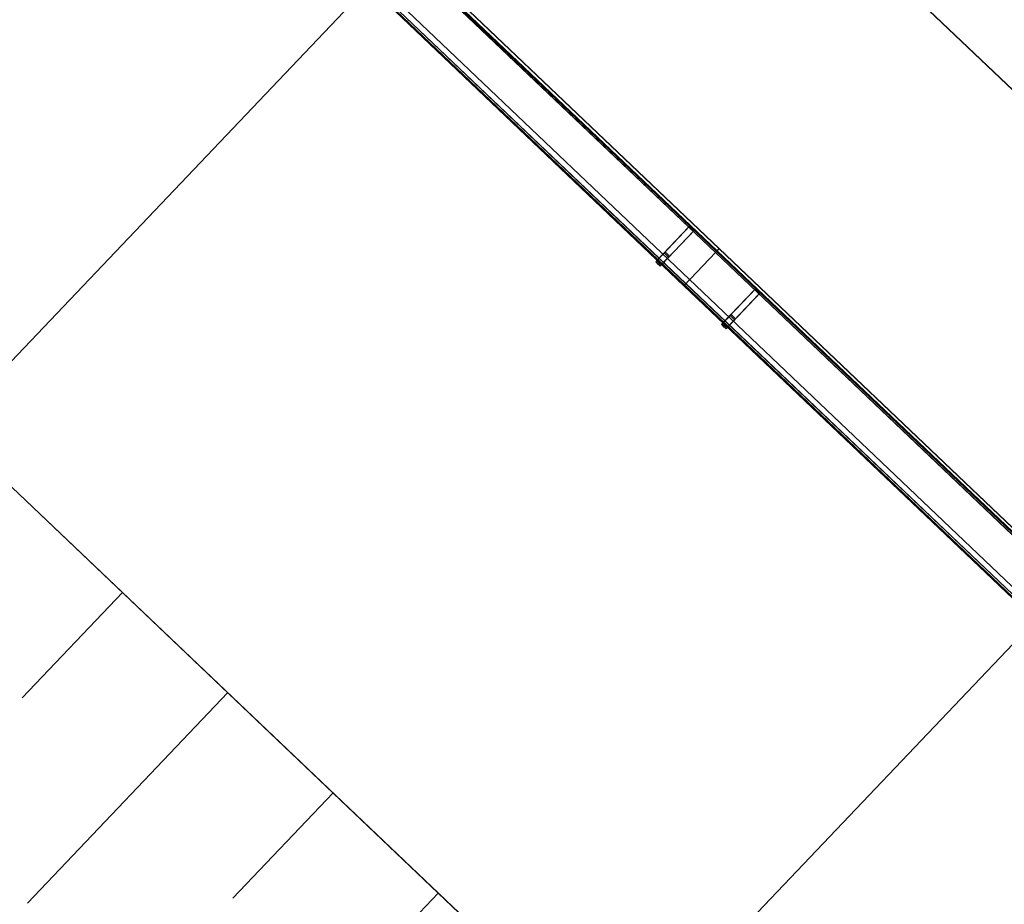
# Model space of a CAD drawing. Header units: metres. Extents: x 32343132.4 to 32343183.8, y 5699224 to 5699274.6.
# Tile 35 of 64: x 32343166.1 to 32343170.2, y 5699236.4 to 5699240. Entities that reach past the tile are written whole.
import ezdxf

# ---------------------------------------------------------------- set-up
doc = ezdxf.new("R2010")
doc.units = ezdxf.units.M
doc.layers.add('0-1', color=7, linetype='Continuous', lineweight=5)
doc.layers.add('G-ANNO-SYMB-1', color=7, linetype='Continuous', lineweight=9)
for name, color, linetype, lineweight, true_color in [('A-DETL-1', 254, 'Continuous', 18, 0xbebebe), ('A-GENM-1', 7, 'Continuous', 5, 0xcccccc), ('A-MASS-1', 7, 'Continuous', 5, 0xcccccc)]:
    doc.layers.add(name, color=color, linetype=linetype, lineweight=lineweight, true_color=true_color)

# ---------------------------------------------------------------- blocks, each defined once
blk = doc.blocks.new('Aushub - Aushub-3443405-TGA_190_LP5_GR_EG-TGA-01_G_')
at = {"layer": 'A-MASS-1'}
for p, q in [((88.3728, -11.9756), (88.7864, -11.5409)), ((88.3939, -12.8239), (89.2211, -11.9545)), ((89.2422, -12.8028), (89.6558, -12.3681)), ((89.2633, -13.651), (90.0905, -12.7816))]:
    blk.add_line(p, q, dxfattribs=at)
blk = doc.blocks.new('construction-roof-accessories--rheinzink-rzk010046 - construction-roof-accessories--rheinzink-rzk010046-3213829-TGA_190_LP5_GR_EG-TGA-01_G_')
at = {"layer": 'A-GENM-1'}
for p, q in [((1.493, 0.1143), (-1.507, 0.1143)), ((-1.507, 0.1143), (-1.507, -0.0751)), ((1.493, 0.1133), (-1.507, 0.1133)), ((-1.507, -0.0741), (-1.507, 0.1133)), ((-1.507, 0.111), (-1.507, 0.1077)), ((-1.507, 0.111), (1.493, 0.111)), ((-1.507, 0.1085), (-1.507, 0.1101)), ((-1.507, 0.1101), (1.493, 0.1101)), ((-1.507, 0.1085), (-1.507, 0.1027)), ((-1.507, 0.1019), (-1.507, 0.1077)), ((-1.507, 0.1027), (-1.507, 0.1019)), ((-1.507, 0.1027), (1.493, 0.1027)), ((-1.507, 0.1019), (1.493, 0.1019)), ((1.493, -0.0751), (1.493, 0.1143)), ((1.493, 0.1133), (1.493, -0.0741)), ((1.493, 0.1077), (1.493, 0.111)), ((1.493, 0.1101), (1.493, 0.1085)), ((1.493, 0.1027), (1.493, 0.1085)), ((1.493, 0.1077), (1.493, 0.1019)), ((1.493, 0.1019), (1.493, 0.1027)), ((-1.507, -0.0741), (1.493, -0.0741)), ((-1.507, -0.0742), (-1.507, -0.0741)), ((-1.507, -0.0741), (1.493, -0.0741)), ((-1.507, -0.0741), (1.493, -0.0741)), ((-1.507, -0.0742), (-1.507, -0.0969)), ((-1.507, -0.0751), (1.493, -0.0751)), ((-1.507, -0.096), (-1.507, -0.0751)), ((1.493, -0.0751), (-1.507, -0.0751)), ((-1.507, -0.0751), (1.493, -0.0751)), ((1.493, -0.0809), (-1.507, -0.0809)), ((-1.507, -0.0809), (-1.507, -0.0826)), ((-1.507, -0.084), (-1.507, -0.081)), ((-1.507, -0.081), (1.493, -0.081)), ((1.493, -0.0741), (1.493, -0.0742)), ((1.493, -0.0969), (1.493, -0.0742)), ((1.493, -0.0751), (1.493, -0.096)), ((1.493, -0.0826), (1.493, -0.0809)), ((1.493, -0.081), (1.493, -0.084)), ((1.493, -0.0818), (-1.507, -0.0818)), ((-1.507, -0.0829), (-1.507, -0.0818)), ((-1.507, -0.0819), (-1.507, -0.0848)), ((-1.507, -0.0819), (1.493, -0.0819)), ((-1.507, -0.0848), (-1.507, -0.084)), ((-1.507, -0.084), (1.493, -0.084)), ((-1.507, -0.0848), (1.493, -0.0848)), ((-1.507, -0.096), (1.493, -0.096)), ((-1.507, -0.0969), (1.493, -0.0969)), ((1.493, -0.0818), (1.493, -0.0829)), ((1.493, -0.0848), (1.493, -0.0819)), ((1.493, -0.084), (1.493, -0.0848))]:
    blk.add_line(p, q, dxfattribs=at)
blk = doc.blocks.new('construction-roof-accessories--rheinzink-rzk010047 - construction-roof-accessories--rheinzink-rzk010047-3217442-TGA_190_LP5_GR_EG-TGA-01_G_')
at = {"layer": 'A-GENM-1'}
for p, q in [((-0.0129, 0.0759), (-0.0129, 0.0826)), ((-0.0129, 0.0826), (-0.0129, -0.1245)), ((-0.0129, 0.0826), (0.0129, 0.0826)), ((-0.0129, 0.0826), (0.0129, 0.0826)), ((-0.0125, 0.0822), (-0.0125, 0.0322)), ((-0.0125, 0.0322), (-0.0125, 0.0822)), ((-0.0125, 0.0822), (-0.0125, 0.0763)), ((-0.0125, 0.0263), (-0.0125, 0.0822)), ((0.0125, 0.0822), (-0.0125, 0.0822)), ((-0.0125, 0.0822), (0.0125, 0.0822)), ((-0.0125, 0.0822), (0.0125, 0.0822)), ((-0.0125, 0.0822), (0.0125, 0.0822)), ((0, 0.0826), (-0.0045, 0.0826)), ((-0.0033, 0.0826), (-0.0033, 0.0746)), ((-0.0033, 0.0826), (0, 0.0826)), ((0, 0.0826), (0.0033, 0.0826)), ((0.0045, 0.0826), (0, 0.0826)), ((0.0033, 0.0746), (0.0033, 0.0826)), ((0.0125, 0.0822), (0.0125, 0.0263)), ((0.0125, 0.0763), (0.0125, 0.0822)), ((0.0125, 0.0822), (0.0125, 0.0322)), ((0.0125, 0.0322), (0.0125, 0.0822)), ((0.0129, -0.1245), (0.0129, 0.0826)), ((0.0129, 0.0826), (0.0129, 0.0759)), ((0.0129, 0.0759), (-0.0129, 0.0759)), ((-0.0129, -0.1161), (-0.0129, 0.0759)), ((0.0129, 0.0759), (-0.0129, 0.0759)), ((-0.0125, 0.0763), (-0.0125, 0.0263)), ((0.0125, 0.0763), (-0.0125, 0.0763)), ((-0.0125, 0.0763), (0.0125, 0.0763)), ((-0.0105, 0.0749), (-0.0105, 0.0759)), ((-0.0105, 0.0759), (-0.0105, 0.0757)), ((-0.0105, 0.0759), (0.0105, 0.0759)), ((-0.0105, 0.0759), (0.0105, 0.0759)), ((0.0105, 0.0759), (-0.0105, 0.0759)), ((0.0105, 0.0759), (-0.0105, 0.0759)), ((-0.0105, 0.0749), (-0.0105, 0.0759)), ((-0.0105, 0.0759), (-0.0105, 0.0749)), ((-0.0105, 0.0757), (-0.0105, 0.0754)), ((-0.0105, 0.0757), (0.0105, 0.0757)), ((-0.0105, 0.0754), (-0.0105, 0.0744)), ((-0.0105, 0.0754), (0.0105, 0.0754)), ((-0.0105, 0.0754), (0.0105, 0.0754)), ((-0.0105, 0.0752), (-0.0105, 0.0754)), ((-0.0105, 0.0754), (-0.0105, 0.0744)), ((-0.0105, 0.0742), (-0.0105, 0.0752)), ((-0.0105, 0.0744), (-0.0105, 0.0749)), ((-0.0105, 0.0749), (0.0105, 0.0749)), ((-0.0105, 0.0749), (0.0105, 0.0749)), ((-0.0105, 0.0749), (0.0105, 0.0749)), ((-0.0105, 0.0749), (0.0105, 0.0749)), ((0.0105, 0.0744), (-0.0105, 0.0744)), ((-0.0105, 0.0744), (-0.0105, 0.0742)), ((0.0105, 0.0744), (-0.0105, 0.0744)), ((0, 0.0746), (-0.0045, 0.0746)), ((0, 0.0746), (-0.0033, 0.0746)), ((0.0033, 0.0746), (0, 0.0746)), ((0.0045, 0.0746), (0, 0.0746)), ((0.0105, 0.0757), (0.0105, 0.0759)), ((0.0105, 0.0759), (0.0105, 0.0749)), ((0.0105, 0.0759), (0.0105, 0.0749)), ((0.0105, 0.0759), (0.0105, 0.0749)), ((0.0105, 0.0754), (0.0105, 0.0757)), ((0.0105, 0.0744), (0.0105, 0.0754)), ((0.0105, 0.0754), (0.0105, 0.0752)), ((0.0105, 0.0744), (0.0105, 0.0754)), ((0.0105, 0.0742), (0.0105, 0.0752)), ((0.0105, 0.0749), (0.0105, 0.0744)), ((0.0105, 0.0742), (0.0105, 0.0744)), ((0.0125, 0.0263), (0.0125, 0.0763)), ((0.0129, 0.0759), (0.0129, -0.1161)), ((-0.0125, 0.0322), (0.0125, 0.0322)), ((-0.0125, 0.0322), (0.0125, 0.0322)), ((-0.0125, 0.0263), (0.0125, 0.0263)), ((-0.0125, 0.0263), (0.0125, 0.0263)), ((-0.0129, -0.1245), (-0.0129, -0.1161)), ((-0.0129, -0.1161), (0.0129, -0.1161)), ((0.0129, -0.1161), (0.0129, -0.1245)), ((-0.0129, -0.1245), (0.0129, -0.1245))]:
    blk.add_line(p, q, dxfattribs=at)
at = {"layer": 'A-GENM-1', "flags": 128}
for points in [[(-0.0045, 0.0826), (-0.0043, 0.0828), (-0.0041, 0.083), (-0.0039, 0.0831), (-0.0037, 0.0833), (-0.0035, 0.0834), (-0.0032, 0.0836), (-0.003, 0.0837), (-0.0028, 0.0838), (-0.0025, 0.0839), (-0.0023, 0.084), (-0.002, 0.0841), (-0.0018, 0.0842), (-0.0015, 0.0843), (-0.0012, 0.0843), (-0.001, 0.0844), (-0.0007, 0.0844), (-0.0005, 0.0845), (-0.0002, 0.0845), (0, 0.0845)], [(0, 0.0845), (0.0003, 0.0845), (0.0005, 0.0845), (0.0008, 0.0844), (0.0011, 0.0844), (0.0013, 0.0843), (0.0016, 0.0843), (0.0018, 0.0842), (0.0021, 0.0841), (0.0023, 0.084), (0.0026, 0.0839), (0.0028, 0.0838), (0.0031, 0.0837), (0.0033, 0.0835), (0.0035, 0.0834), (0.0038, 0.0833), (0.004, 0.0831), (0.0042, 0.0829), (0.0044, 0.0827), (0.0045, 0.0826)], [(-0.004, 0.074), (-0.004, 0.074), (-0.004, 0.074), (-0.0041, 0.074), (-0.0041, 0.074), (-0.0041, 0.074), (-0.0041, 0.074), (-0.0041, 0.074), (-0.0042, 0.074), (-0.0042, 0.074), (-0.0042, 0.074), (-0.0042, 0.074), (-0.0042, 0.074), (-0.0043, 0.074), (-0.0043, 0.074), (-0.0043, 0.074), (-0.0043, 0.0741), (-0.0043, 0.0741), (-0.0043, 0.0741), (-0.0044, 0.0741), (-0.0044, 0.0741), (-0.0044, 0.0741), (-0.0044, 0.0741), (-0.0044, 0.0742), (-0.0044, 0.0742), (-0.0044, 0.0742), (-0.0044, 0.0742), (-0.0045, 0.0742), (-0.0045, 0.0743), (-0.0045, 0.0743), (-0.0045, 0.0743), (-0.0045, 0.0743), (-0.0045, 0.0743), (-0.0045, 0.0744), (-0.0045, 0.0744), (-0.0045, 0.0744), (-0.0045, 0.0744), (-0.0045, 0.0744), (-0.0045, 0.0745), (-0.0045, 0.0745), (-0.0045, 0.0745), (-0.0045, 0.0745), (-0.0045, 0.0745), (-0.0045, 0.0746), (-0.0045, 0.0746)], [(0, 0.074), (-0.0002, 0.074), (-0.0003, 0.074), (-0.0005, 0.074), (-0.0006, 0.074), (-0.0008, 0.074), (-0.0009, 0.074), (-0.0011, 0.074), (-0.0013, 0.074), (-0.0014, 0.074), (-0.0016, 0.074), (-0.0017, 0.074), (-0.0018, 0.074), (-0.002, 0.074), (-0.0021, 0.074), (-0.0023, 0.074), (-0.0024, 0.074), (-0.0025, 0.074), (-0.0026, 0.074), (-0.0027, 0.074), (-0.0029, 0.074), (-0.003, 0.074), (-0.0031, 0.074), (-0.0032, 0.074), (-0.0033, 0.074), (-0.0034, 0.074), (-0.0034, 0.074), (-0.0035, 0.074), (-0.0036, 0.074), (-0.0037, 0.074), (-0.0037, 0.074), (-0.0038, 0.074), (-0.0038, 0.074), (-0.0039, 0.074), (-0.0039, 0.074), (-0.0039, 0.074), (-0.004, 0.074), (-0.004, 0.074), (-0.004, 0.074), (-0.004, 0.074)], [(-0.004, 0.074), (-0.004, 0.074), (-0.004, 0.074), (-0.004, 0.074), (-0.0039, 0.074), (-0.0039, 0.074), (-0.0039, 0.074), (-0.0038, 0.074), (-0.0038, 0.074), (-0.0037, 0.074), (-0.0037, 0.074), (-0.0036, 0.074), (-0.0035, 0.074), (-0.0035, 0.074), (-0.0034, 0.074), (-0.0033, 0.074), (-0.0032, 0.074), (-0.0031, 0.074), (-0.003, 0.074), (-0.0029, 0.074), (-0.0028, 0.074), (-0.0027, 0.074), (-0.0025, 0.074), (-0.0024, 0.074), (-0.0023, 0.074), (-0.0022, 0.074), (-0.002, 0.074), (-0.0019, 0.074), (-0.0017, 0.074), (-0.0016, 0.074), (-0.0014, 0.074), (-0.0013, 0.074), (-0.0011, 0.074), (-0.001, 0.074), (-0.0008, 0.074), (-0.0007, 0.074), (-0.0005, 0.074), (-0.0004, 0.074), (-0.0002, 0.074), (0, 0.074), (0, 0.074)], [(0, 0.074), (0.0002, 0.074), (0.0003, 0.074), (0.0005, 0.074), (0.0006, 0.074), (0.0008, 0.074), (0.0009, 0.074), (0.0011, 0.074), (0.0013, 0.074), (0.0014, 0.074), (0.0016, 0.074), (0.0017, 0.074), (0.0018, 0.074), (0.002, 0.074), (0.0021, 0.074), (0.0023, 0.074), (0.0024, 0.074), (0.0025, 0.074), (0.0026, 0.074), (0.0027, 0.074), (0.0029, 0.074), (0.003, 0.074), (0.0031, 0.074), (0.0032, 0.074), (0.0033, 0.074), (0.0034, 0.074), (0.0034, 0.074), (0.0035, 0.074), (0.0036, 0.074), (0.0037, 0.074), (0.0037, 0.074), (0.0038, 0.074), (0.0038, 0.074), (0.0039, 0.074), (0.0039, 0.074), (0.0039, 0.074), (0.004, 0.074), (0.004, 0.074), (0.004, 0.074), (0.004, 0.074)], [(0.004, 0.074), (0.004, 0.074), (0.004, 0.074), (0.004, 0.074), (0.0039, 0.074), (0.0039, 0.074), (0.0039, 0.074), (0.0038, 0.074), (0.0038, 0.074), (0.0037, 0.074), (0.0037, 0.074), (0.0036, 0.074), (0.0035, 0.074), (0.0035, 0.074), (0.0034, 0.074), (0.0033, 0.074), (0.0032, 0.074), (0.0031, 0.074), (0.003, 0.074), (0.0029, 0.074), (0.0028, 0.074), (0.0027, 0.074), (0.0025, 0.074), (0.0024, 0.074), (0.0023, 0.074), (0.0022, 0.074), (0.002, 0.074), (0.0019, 0.074), (0.0017, 0.074), (0.0016, 0.074), (0.0014, 0.074), (0.0013, 0.074), (0.0011, 0.074), (0.001, 0.074), (0.0008, 0.074), (0.0007, 0.074), (0.0005, 0.074), (0.0004, 0.074), (0.0002, 0.074), (0, 0.074), (0, 0.074)], [(0.0045, 0.0746), (0.0045, 0.0746), (0.0045, 0.0745), (0.0045, 0.0745), (0.0045, 0.0745), (0.0045, 0.0745), (0.0045, 0.0745), (0.0045, 0.0744), (0.0045, 0.0744), (0.0045, 0.0744), (0.0045, 0.0744), (0.0045, 0.0743), (0.0045, 0.0743), (0.0045, 0.0743), (0.0045, 0.0743), (0.0045, 0.0743), (0.0045, 0.0742), (0.0045, 0.0742), (0.0044, 0.0742), (0.0044, 0.0742), (0.0044, 0.0742), (0.0044, 0.0742), (0.0044, 0.0741), (0.0044, 0.0741), (0.0044, 0.0741), (0.0044, 0.0741), (0.0043, 0.0741), (0.0043, 0.0741), (0.0043, 0.0741), (0.0043, 0.074), (0.0043, 0.074), (0.0042, 0.074), (0.0042, 0.074), (0.0042, 0.074), (0.0042, 0.074), (0.0042, 0.074), (0.0042, 0.074), (0.0041, 0.074), (0.0041, 0.074), (0.0041, 0.074), (0.0041, 0.074), (0.004, 0.074), (0.004, 0.074), (0.004, 0.074), (0.004, 0.074)]]:
    blk.add_lwpolyline(points, dxfattribs=at)
at = {"layer": 'A-GENM-1'}
for centre in [(0, 0.0786), (0, 0.0776)]:
    blk.add_ellipse(centre, major_axis=(-0.0271, 0), ratio=0.13736, start_param=1.173287, end_param=1.968306, dxfattribs=at)
blk = doc.blocks.new('ARC_190_LPX_FM_Stellplätze_rvt-1-TGA_190_LP5_GR_EG-TGA-01_G_')
at = {"layer": 'A-MASS-1'}
for p, q in [((32343176.2906, 5699233.9514), (32343141.8045, 5699266.7609)), ((32343176.2906, 5699233.9518), (32343141.8048, 5699266.7609)), ((32343139.0227, 5699263.837), (32343173.5089, 5699231.0275)), ((32343139.0227, 5699263.8366), (32343173.5085, 5699231.0275))]:
    blk.add_line(p, q, dxfattribs=at)
at = {"layer": 'A-GENM-1'}
for name, p, rotation in [('construction-roof-accessories--rheinzink-rzk010046 - construction-roof-accessories--rheinzink-rzk010046-3213829-TGA_190_LP5_GR_EG-TGA-01_G_', (32343167.8585, 5699240.0323), 136.4272566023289), ('construction-roof-accessories--rheinzink-rzk010047 - construction-roof-accessories--rheinzink-rzk010047-3217442-TGA_190_LP5_GR_EG-TGA-01_G_', (32343168.8215, 5699239.0605), 136.4272566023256), ('construction-roof-accessories--rheinzink-rzk010046 - construction-roof-accessories--rheinzink-rzk010046-3213829-TGA_190_LP5_GR_EG-TGA-01_G_', (32343170.032, 5699237.9645), 136.4272566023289), ('construction-roof-accessories--rheinzink-rzk010047 - construction-roof-accessories--rheinzink-rzk010047-3217442-TGA_190_LP5_GR_EG-TGA-01_G_', (32343169.0932, 5699238.802), 136.4272566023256)]:
    blk.add_blockref(name, p, dxfattribs=dict(at, rotation=rotation))
at = {"layer": 'A-MASS-1'}
blk.add_blockref('Aushub - Aushub-3443405-TGA_190_LP5_GR_EG-TGA-01_G_', (32343077.7673, 5699249.1855), dxfattribs=at)

msp = doc.modelspace()

# ---------------------------------------------------------------- linework, layer by layer
at = {"layer": 'A-DETL-1'}
msp.add_line((32343175.4117, 5699232.7373), (32343140.6357, 5699265.8225), dxfattribs=at)
at = {"layer": 'G-ANNO-SYMB-1'}
for p, q in [((32343176.4831, 5699249.5179), (32343158.5378, 5699230.6555)), ((32343179.2362, 5699246.8987), (32343161.2909, 5699228.0362))]:
    msp.add_line(p, q, dxfattribs=at)

# ---------------------------------------------------------------- block references
at = {"layer": '0-1'}
msp.add_blockref('ARC_190_LPX_FM_Stellplätze_rvt-1-TGA_190_LP5_GR_EG-TGA-01_G_', (0, 0), dxfattribs=at)

doc.saveas('drawing.dxf')
